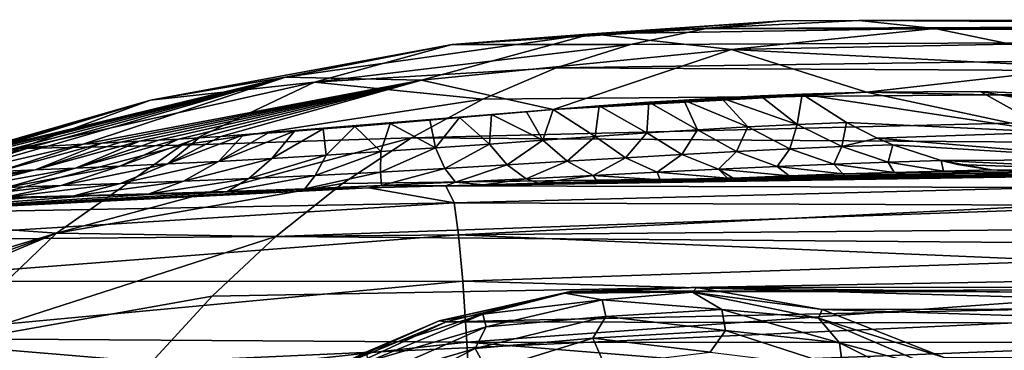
# Model space of a CAD drawing. Header units: metres. Extents: x -35 to 77, y -25 to 25.
# Tile 82 of 256: x 2.42 to 10.74, y 9.7 to 12.5. Entities that reach past the tile are written whole.
import ezdxf

# ---------------------------------------------------------------- set-up
doc = ezdxf.new("R2010")
doc.units = ezdxf.units.M
doc.layers.add('solid_500435', color=7, linetype='CONTINUOUS')

msp = doc.modelspace()

# ---------------------------------------------------------------- linework, layer by layer
at = {"layer": 'solid_500435'}
for points in [[(8.863319, 12.491334, 9.521457), (7.255095, 12.381484, 7.036023), (6.073833, 12.289343, 8.217285)], [(8.219748, 12.424088, 10.165029), (8.863319, 12.491334, 9.521457), (6.073833, 12.289343, 8.217285)], [(9.508646, 12.491996, 8.87613), (10.152286, 12.426069, 8.23249), (7.255095, 12.381484, 7.036023)], [(8.863319, 12.491334, 9.521457), (9.508646, 12.491996, 8.87613), (7.255095, 12.381484, 7.036023)], [(28.284271, 12.5, 28.284271), (8.863319, 12.491334, 9.521457), (8.219748, 12.424088, 10.165029)], [(27.025404, 12.372294, 29.543139), (28.284271, 12.5, 28.284271), (8.219748, 12.424088, 10.165029)], [(28.284271, 12.5, 28.284271), (9.508646, 12.491996, 8.87613), (8.863319, 12.491334, 9.521457)], [(28.284271, 12.5, 28.284271), (29.543139, 12.372294, 27.025404), (9.508646, 12.491996, 8.87613)], [(29.543139, 12.372294, 27.025404), (10.152286, 12.426069, 8.23249), (9.508646, 12.491996, 8.87613)], [(7.58136, 12.290613, 10.803416), (8.219748, 12.424088, 10.165029), (6.073833, 12.289343, 8.217285)], [(10.152286, 12.426069, 8.23249), (8.434358, 12.247578, 5.856761), (7.255095, 12.381484, 7.036023)], [(27.025404, 12.372294, 29.543139), (8.219748, 12.424088, 10.165029), (7.58136, 12.290613, 10.803416)], [(10.152286, 12.426069, 8.23249), (10.79081, 12.293905, 7.593967), (8.434358, 12.247578, 5.856761)], [(29.543139, 12.372294, 27.025404), (10.79081, 12.293905, 7.593967), (10.152286, 12.426069, 8.23249)], [(4.666872, 12.013771, 5.553495), (6.073833, 12.289343, 8.217285), (7.255095, 12.381484, 7.036023)], [(5.814707, 11.988788, 4.405661), (4.666872, 12.013771, 5.553495), (7.255095, 12.381484, 7.036023)], [(5.814707, 11.988788, 4.405661), (7.255095, 12.381484, 7.036023), (8.434358, 12.247578, 5.856761)], [(27.025404, 12.372294, 29.543139), (7.58136, 12.290613, 10.803416), (6.95156, 12.091624, 11.433216)], [(25.794411, 11.993353, 30.774132), (27.025404, 12.372294, 29.543139), (6.95156, 12.091624, 11.433216)], [(3.527111, 11.819962, 6.693257), (4.912138, 11.972836, 9.378981), (6.073833, 12.289343, 8.217285)], [(4.666872, 12.013771, 5.553495), (3.527111, 11.819962, 6.693257), (6.073833, 12.289343, 8.217285)], [(7.58136, 12.290613, 10.803416), (6.073833, 12.289343, 8.217285), (4.912138, 11.972836, 9.378981)], [(6.95156, 12.091624, 11.433216), (7.58136, 12.290613, 10.803416), (4.912138, 11.972836, 9.378981)], [(6.928528, 11.740882, 3.251125), (5.814707, 11.988788, 4.405661), (8.434358, 12.247578, 5.856761)], [(6.928528, 11.740882, 3.251125), (8.434358, 12.247578, 5.856761), (9.573668, 11.887383, 4.681944)], [(10.79081, 12.293905, 7.593967), (11.420814, 12.096209, 6.963966), (8.434358, 12.247578, 5.856761)], [(11.420814, 12.096209, 6.963966), (9.573668, 11.887383, 4.681944), (8.434358, 12.247578, 5.856761)], [(6.333705, 11.828181, 12.051071), (6.95156, 12.091624, 11.433216), (4.912138, 11.972836, 9.378981)], [(25.794411, 11.993353, 30.774132), (6.95156, 12.091624, 11.433216), (6.333705, 11.828181, 12.051071)], [(11.420814, 12.096209, 6.963966), (12.038939, 11.834033, 6.345845), (9.573668, 11.887383, 4.681944)], [(1.845654, 11.331412, 4.820166), (3.527111, 11.819962, 6.693257), (4.666872, 12.013771, 5.553495)], [(2.018456, 11.364085, 4.481571), (1.845654, 11.331412, 4.820166), (4.666872, 12.013771, 5.553495)], [(2.18652, 11.387934, 4.192386), (2.018456, 11.364085, 4.481571), (4.666872, 12.013771, 5.553495)], [(2.3492, 11.405666, 3.946392), (2.18652, 11.387934, 4.192386), (4.666872, 12.013771, 5.553495)], [(2.50688, 11.419229, 3.736187), (2.3492, 11.405666, 3.946392), (4.666872, 12.013771, 5.553495)], [(2.659645, 11.430168, 3.558005), (2.50688, 11.419229, 3.736187), (4.666872, 12.013771, 5.553495)], [(2.95785, 11.447548, 3.270488), (2.659645, 11.430168, 3.558005), (4.666872, 12.013771, 5.553495)], [(2.95785, 11.447548, 3.270488), (4.666872, 12.013771, 5.553495), (5.814707, 11.988788, 4.405661)], [(3.114899, 11.4558, 3.148504), (2.95785, 11.447548, 3.270488), (5.814707, 11.988788, 4.405661)], [(3.272875, 11.463839, 3.04306), (3.114899, 11.4558, 3.148504), (5.814707, 11.988788, 4.405661)], [(3.432202, 11.472132, 2.953639), (3.272875, 11.463839, 3.04306), (5.814707, 11.988788, 4.405661)], [(3.594823, 11.480808, 2.877406), (3.432202, 11.472132, 2.953639), (5.814707, 11.988788, 4.405661)], [(3.762494, 11.49025, 2.813895), (3.594823, 11.480808, 2.877406), (5.814707, 11.988788, 4.405661)], [(3.936469, 11.500656, 2.762632), (3.762494, 11.49025, 2.813895), (5.814707, 11.988788, 4.405661)], [(4.118953, 11.512242, 2.723155), (3.936469, 11.500656, 2.762632), (5.814707, 11.988788, 4.405661)], [(4.118953, 11.512242, 2.723155), (5.814707, 11.988788, 4.405661), (6.928528, 11.740882, 3.251125)], [(25.794411, 11.993353, 30.774132), (6.333705, 11.828181, 12.051071), (5.731089, 11.501687, 12.653687)], [(24.613493, 11.370881, 31.95505), (25.794411, 11.993353, 30.774132), (5.731089, 11.501687, 12.653687)], [(2.41618, 11.410891, 7.804188), (3.791218, 11.437742, 10.499901), (4.912138, 11.972836, 9.378981)], [(3.527111, 11.819962, 6.693257), (2.41618, 11.410891, 7.804188), (4.912138, 11.972836, 9.378981)], [(6.333705, 11.828181, 12.051071), (4.912138, 11.972836, 9.378981), (3.791218, 11.437742, 10.499901)], [(1.306388, 11.137444, 6.178167), (2.41618, 11.410891, 7.804188), (3.527111, 11.819962, 6.693257)], [(1.427072, 11.197276, 5.83118), (1.306388, 11.137444, 6.178167), (3.527111, 11.819962, 6.693257)], [(1.548532, 11.246483, 5.507046), (1.427072, 11.197276, 5.83118), (3.527111, 11.819962, 6.693257)], [(1.668425, 11.286012, 5.211482), (1.548532, 11.246483, 5.507046), (3.527111, 11.819962, 6.693257)], [(1.845654, 11.331412, 4.820166), (1.668425, 11.286012, 5.211482), (3.527111, 11.819962, 6.693257)], [(5.731089, 11.501687, 12.653687), (6.333705, 11.828181, 12.051071), (3.791218, 11.437742, 10.499901)], [(7.314631, 11.771239, 3.42486), (6.928528, 11.740882, 3.251125), (9.573668, 11.887383, 4.681944)], [(7.73414, 11.801429, 3.62948), (7.314631, 11.771239, 3.42486), (9.573668, 11.887383, 4.681944)], [(8.03192, 11.820941, 3.784225), (7.73414, 11.801429, 3.62948), (9.573668, 11.887383, 4.681944)], [(8.147121, 11.56916, 2.792756), (7.73414, 11.801429, 3.62948), (8.03192, 11.820941, 3.784225)], [(8.347497, 11.839581, 3.955818), (8.03192, 11.820941, 3.784225), (9.573668, 11.887383, 4.681944)], [(8.570889, 11.593122, 3.025404), (8.03192, 11.820941, 3.784225), (8.347497, 11.839581, 3.955818)], [(8.147121, 11.56916, 2.792756), (8.03192, 11.820941, 3.784225), (8.570889, 11.593122, 3.025404)], [(8.680036, 11.856545, 4.143737), (8.347497, 11.839581, 3.955818), (9.573668, 11.887383, 4.681944)], [(8.989584, 11.613572, 3.269018), (8.347497, 11.839581, 3.955818), (8.680036, 11.856545, 4.143737)], [(8.570889, 11.593122, 3.025404), (8.347497, 11.839581, 3.955818), (8.989584, 11.613572, 3.269018)], [(9.029412, 11.871131, 4.348168), (8.680036, 11.856545, 4.143737), (9.573668, 11.887383, 4.681944)], [(8.989584, 11.613572, 3.269018), (8.680036, 11.856545, 4.143737), (9.029412, 11.871131, 4.348168)], [(8.989584, 11.613572, 3.269018), (9.029412, 11.871131, 4.348168), (9.403817, 11.630186, 3.5217)], [(11.14991, 11.549008, 4.165279), (9.029412, 11.871131, 4.348168), (9.573668, 11.887383, 4.681944)], [(11.14991, 11.549008, 4.165279), (9.403817, 11.630186, 3.5217), (9.029412, 11.871131, 4.348168)], [(12.038939, 11.834033, 6.345845), (10.535171, 11.892798, 5.304711), (9.573668, 11.887383, 4.681944)], [(11.14991, 11.549008, 4.165279), (9.573668, 11.887383, 4.681944), (10.535171, 11.892798, 5.304711)], [(12.509828, 11.557896, 5.522444), (10.535171, 11.892798, 5.304711), (12.038939, 11.834033, 6.345845)], [(11.14991, 11.549008, 4.165279), (10.535171, 11.892798, 5.304711), (12.509828, 11.557896, 5.522444)], [(4.312266, 11.525305, 2.695892), (4.118953, 11.512242, 2.723155), (6.928528, 11.740882, 3.251125)], [(4.518306, 11.539951, 2.681119), (4.312266, 11.525305, 2.695892), (6.928528, 11.740882, 3.251125)], [(4.741236, 11.556781, 2.680907), (4.518306, 11.539951, 2.681119), (6.928528, 11.740882, 3.251125)], [(4.984488, 11.576104, 2.697114), (4.741236, 11.556781, 2.680907), (6.928528, 11.740882, 3.251125)], [(5.251255, 11.597971, 2.731368), (4.984488, 11.576104, 2.697114), (6.928528, 11.740882, 3.251125)], [(5.549921, 11.62338, 2.789175), (5.251255, 11.597971, 2.731368), (6.928528, 11.740882, 3.251125)], [(5.886333, 11.652553, 2.875157), (5.549921, 11.62338, 2.789175), (6.928528, 11.740882, 3.251125)], [(6.135449, 11.674088, 2.950794), (5.886333, 11.652553, 2.875157), (6.928528, 11.740882, 3.251125)], [(6.406393, 11.697395, 3.044039), (6.135449, 11.674088, 2.950794), (6.928528, 11.740882, 3.251125)], [(6.700815, 11.722301, 3.156983), (6.406393, 11.697395, 3.044039), (6.928528, 11.740882, 3.251125)], [(6.839549, 11.481293, 2.180808), (6.700815, 11.722301, 3.156983), (6.928528, 11.740882, 3.251125)], [(6.839549, 11.481293, 2.180808), (6.928528, 11.740882, 3.251125), (7.281981, 11.512654, 2.367893)], [(7.281981, 11.512654, 2.367893), (6.928528, 11.740882, 3.251125), (7.314631, 11.771239, 3.42486)], [(7.281981, 11.512654, 2.367893), (7.314631, 11.771239, 3.42486), (7.717682, 11.542169, 2.572924)], [(7.717682, 11.542169, 2.572924), (7.314631, 11.771239, 3.42486), (7.73414, 11.801429, 3.62948)], [(7.717682, 11.542169, 2.572924), (7.73414, 11.801429, 3.62948), (8.147121, 11.56916, 2.792756)], [(5.934068, 11.416226, 1.876674), (5.549921, 11.62338, 2.789175), (5.886333, 11.652553, 2.875157)], [(5.934068, 11.416226, 1.876674), (5.886333, 11.652553, 2.875157), (6.135449, 11.674088, 2.950794)], [(5.934068, 11.416226, 1.876674), (6.135449, 11.674088, 2.950794), (6.390042, 11.448859, 2.015486)], [(6.390042, 11.448859, 2.015486), (6.135449, 11.674088, 2.950794), (6.406393, 11.697395, 3.044039)], [(6.390042, 11.448859, 2.015486), (6.406393, 11.697395, 3.044039), (6.839549, 11.481293, 2.180808)], [(6.839549, 11.481293, 2.180808), (6.406393, 11.697395, 3.044039), (6.700815, 11.722301, 3.156983)], [(4.5509, 11.326417, 1.674501), (4.741236, 11.556781, 2.680907), (4.984488, 11.576104, 2.697114)], [(4.5509, 11.326417, 1.674501), (4.984488, 11.576104, 2.697114), (5.010177, 11.354105, 1.700488)], [(5.010177, 11.354105, 1.700488), (4.984488, 11.576104, 2.697114), (5.251255, 11.597971, 2.731368)], [(5.010177, 11.354105, 1.700488), (5.251255, 11.597971, 2.731368), (5.473002, 11.384336, 1.7698)], [(5.473002, 11.384336, 1.7698), (5.251255, 11.597971, 2.731368), (5.549921, 11.62338, 2.789175)], [(5.473002, 11.384336, 1.7698), (5.549921, 11.62338, 2.789175), (5.934068, 11.416226, 1.876674)], [(7.717682, 11.542169, 2.572924), (8.147121, 11.56916, 2.792756), (8.013848, 11.360322, 1.653614)], [(8.147121, 11.56916, 2.792756), (8.476178, 11.385752, 1.896266), (8.013848, 11.360322, 1.653614)], [(8.147121, 11.56916, 2.792756), (8.570889, 11.593122, 3.025404), (8.476178, 11.385752, 1.896266)], [(8.570889, 11.593122, 3.025404), (8.92636, 11.408168, 2.150998), (8.476178, 11.385752, 1.896266)], [(8.570889, 11.593122, 3.025404), (8.989584, 11.613572, 3.269018), (8.92636, 11.408168, 2.150998)], [(8.989584, 11.613572, 3.269018), (9.365933, 11.427104, 2.41575), (8.92636, 11.408168, 2.150998)], [(8.989584, 11.613572, 3.269018), (9.403817, 11.630186, 3.5217), (9.365933, 11.427104, 2.41575)], [(9.403817, 11.630186, 3.5217), (9.663564, 11.499221, 2.966917), (9.365933, 11.427104, 2.41575)], [(11.14991, 11.549008, 4.165279), (9.663564, 11.499221, 2.966917), (9.403817, 11.630186, 3.5217)], [(5.731089, 11.501687, 12.653687), (3.791218, 11.437742, 10.499901), (2.731538, 10.69383, 11.559581)], [(5.146922, 11.113884, 13.237854), (5.731089, 11.501687, 12.653687), (2.731538, 10.69383, 11.559581)], [(2.891896, 11.245771, 2.039978), (3.594823, 11.480808, 2.877406), (3.762494, 11.49025, 2.813895)], [(2.891896, 11.245771, 2.039978), (3.762494, 11.49025, 2.813895), (3.2663, 11.262053, 1.88145)], [(2.891896, 11.245771, 2.039978), (3.432202, 11.472132, 2.953639), (3.594823, 11.480808, 2.877406)], [(3.2663, 11.262053, 1.88145), (3.762494, 11.49025, 2.813895), (3.936469, 11.500656, 2.762632)], [(3.2663, 11.262053, 1.88145), (3.936469, 11.500656, 2.762632), (3.671194, 11.280454, 1.765005)], [(3.671194, 11.280454, 1.765005), (4.118953, 11.512242, 2.723155), (4.312266, 11.525305, 2.695892)], [(3.671194, 11.280454, 1.765005), (4.312266, 11.525305, 2.695892), (4.101797, 11.301829, 1.695648)], [(3.671194, 11.280454, 1.765005), (3.936469, 11.500656, 2.762632), (4.118953, 11.512242, 2.723155)], [(4.101797, 11.301829, 1.695648), (4.518306, 11.539951, 2.681119), (4.741236, 11.556781, 2.680907)], [(4.101797, 11.301829, 1.695648), (4.741236, 11.556781, 2.680907), (4.5509, 11.326417, 1.674501)], [(4.101797, 11.301829, 1.695648), (4.312266, 11.525305, 2.695892), (4.518306, 11.539951, 2.681119)], [(24.613493, 11.370881, 31.95505), (5.731089, 11.501687, 12.653687), (5.146922, 11.113884, 13.237854)], [(6.390042, 11.448859, 2.015486), (6.839549, 11.481293, 2.180808), (6.537865, 11.271686, 1.02825)], [(6.839549, 11.481293, 2.180808), (7.046381, 11.302559, 1.215215), (6.537865, 11.271686, 1.02825)], [(6.839549, 11.481293, 2.180808), (7.281981, 11.512654, 2.367893), (7.046381, 11.302559, 1.215215)], [(7.281981, 11.512654, 2.367893), (7.537817, 11.332365, 1.425294), (7.046381, 11.302559, 1.215215)], [(7.281981, 11.512654, 2.367893), (7.717682, 11.542169, 2.572924), (7.537817, 11.332365, 1.425294)], [(7.717682, 11.542169, 2.572924), (8.013848, 11.360322, 1.653614), (7.537817, 11.332365, 1.425294)], [(9.663564, 11.499221, 2.966917), (9.796472, 11.442623, 2.688385), (9.365933, 11.427104, 2.41575)], [(11.14991, 11.549008, 4.165279), (11.805462, 11.318031, 3.020159), (9.663564, 11.499221, 2.966917)], [(11.805462, 11.318031, 3.020159), (9.796472, 11.442623, 2.688385), (9.663564, 11.499221, 2.966917)], [(1.254534, 11.101568, 3.063899), (2.3492, 11.405666, 3.946392), (2.50688, 11.419229, 3.736187)], [(1.254534, 11.101568, 3.063899), (2.50688, 11.419229, 3.736187), (1.615826, 11.135151, 2.628134)], [(1.354311, 10.794007, 8.866056), (2.731538, 10.69383, 11.559581), (3.791218, 11.437742, 10.499901)], [(2.41618, 11.410891, 7.804188), (1.354311, 10.794007, 8.866056), (3.791218, 11.437742, 10.499901)], [(1.615826, 11.135151, 2.628134), (2.659645, 11.430168, 3.558005), (2.95785, 11.447548, 3.270488)], [(2.2433, 11.215434, 2.459932), (1.615826, 11.135151, 2.628134), (2.95785, 11.447548, 3.270488)], [(1.615826, 11.135151, 2.628134), (2.50688, 11.419229, 3.736187), (2.659645, 11.430168, 3.558005)], [(2.2433, 11.215434, 2.459932), (2.95785, 11.447548, 3.270488), (3.114899, 11.4558, 3.148504)], [(2.551116, 11.230621, 2.234908), (2.2433, 11.215434, 2.459932), (3.114899, 11.4558, 3.148504)], [(2.551116, 11.230621, 2.234908), (3.272875, 11.463839, 3.04306), (3.432202, 11.472132, 2.953639)], [(2.551116, 11.230621, 2.234908), (3.432202, 11.472132, 2.953639), (2.891896, 11.245771, 2.039978)], [(2.551116, 11.230621, 2.234908), (3.114899, 11.4558, 3.148504), (3.272875, 11.463839, 3.04306)], [(5.934068, 11.416226, 1.876674), (6.012033, 11.24065, 0.870794), (5.469836, 11.210447, 0.750351)], [(5.473002, 11.384336, 1.7698), (5.934068, 11.416226, 1.876674), (5.469836, 11.210447, 0.750351)], [(5.934068, 11.416226, 1.876674), (6.390042, 11.448859, 2.015486), (6.012033, 11.24065, 0.870794)], [(6.390042, 11.448859, 2.015486), (6.537865, 11.271686, 1.02825), (6.012033, 11.24065, 0.870794)], [(8.476178, 11.385752, 1.896266), (8.92636, 11.408168, 2.150998), (8.81991, 11.258729, 0.995521)], [(8.92636, 11.408168, 2.150998), (9.297029, 11.27884, 1.272903), (8.81991, 11.258729, 0.995521)], [(8.92636, 11.408168, 2.150998), (9.365933, 11.427104, 2.41575), (9.297029, 11.27884, 1.272903)], [(9.365933, 11.427104, 2.41575), (9.757991, 11.295481, 1.559329), (9.297029, 11.27884, 1.272903)], [(9.365933, 11.427104, 2.41575), (9.796472, 11.442623, 2.688385), (9.757991, 11.295481, 1.559329)], [(9.796472, 11.442623, 2.688385), (10.205306, 11.30911, 1.852446), (9.757991, 11.295481, 1.559329)], [(11.805462, 11.318031, 3.020159), (10.205306, 11.30911, 1.852446), (9.796472, 11.442623, 2.688385)], [(4.5509, 11.326417, 1.674501), (4.357174, 11.156275, 0.65229), (3.804835, 11.133663, 0.687877)], [(4.101797, 11.301829, 1.695648), (4.5509, 11.326417, 1.674501), (3.804835, 11.133663, 0.687877)], [(5.010177, 11.354105, 1.700488), (4.915623, 11.182024, 0.674797), (4.357174, 11.156275, 0.65229)], [(4.5509, 11.326417, 1.674501), (5.010177, 11.354105, 1.700488), (4.357174, 11.156275, 0.65229)], [(24.613493, 11.370881, 31.95505), (5.146922, 11.113884, 13.237854), (4.584321, 10.666838, 13.800456)], [(23.50502, 10.515053, 33.063522), (24.613493, 11.370881, 31.95505), (4.584321, 10.666838, 13.800456)], [(5.473002, 11.384336, 1.7698), (5.469836, 11.210447, 0.750351), (4.915623, 11.182024, 0.674797)], [(5.010177, 11.354105, 1.700488), (5.473002, 11.384336, 1.7698), (4.915623, 11.182024, 0.674797)], [(7.046381, 11.302559, 1.215215), (7.537817, 11.332365, 1.425294), (7.266237, 11.182373, 0.243449)], [(7.537817, 11.332365, 1.425294), (7.807251, 11.209922, 0.477204), (7.266237, 11.182373, 0.243449)], [(7.537817, 11.332365, 1.425294), (8.013848, 11.360322, 1.653614), (7.807251, 11.209922, 0.477204)], [(8.013848, 11.360322, 1.653614), (8.324159, 11.235599, 0.72945), (7.807251, 11.209922, 0.477204)], [(8.013848, 11.360322, 1.653614), (8.476178, 11.385752, 1.896266), (8.324159, 11.235599, 0.72945)], [(8.476178, 11.385752, 1.896266), (8.81991, 11.258729, 0.995521), (8.324159, 11.235599, 0.72945)], [(11.805462, 11.318031, 3.020159), (12.497752, 11.200843, 1.879331), (10.205306, 11.30911, 1.852446)], [(2.551116, 11.230621, 2.234908), (1.524402, 11.048298, 1.635121), (1.697171, 11.082444, 1.834188)], [(2.551116, 11.230621, 2.234908), (1.895217, 11.065309, 1.368273), (1.524402, 11.048298, 1.635121)], [(2.551116, 11.230621, 2.234908), (1.697171, 11.082444, 1.834188), (2.041956, 11.161962, 2.22986)], [(2.891896, 11.245771, 2.039978), (2.310661, 11.081102, 1.131133), (1.895217, 11.065309, 1.368273)], [(2.551116, 11.230621, 2.234908), (2.891896, 11.245771, 2.039978), (1.895217, 11.065309, 1.368273)], [(2.551116, 11.230621, 2.234908), (2.041956, 11.161962, 2.22986), (2.2433, 11.215434, 2.459932)], [(3.2663, 11.262053, 1.88145), (2.771508, 11.096931, 0.932777), (2.310661, 11.081102, 1.131133)], [(2.891896, 11.245771, 2.039978), (3.2663, 11.262053, 1.88145), (2.310661, 11.081102, 1.131133)], [(3.671194, 11.280454, 1.765005), (3.272289, 11.114056, 0.782239), (2.771508, 11.096931, 0.932777)], [(3.2663, 11.262053, 1.88145), (3.671194, 11.280454, 1.765005), (2.771508, 11.096931, 0.932777)], [(4.101797, 11.301829, 1.695648), (3.804835, 11.133663, 0.687877), (3.272289, 11.114056, 0.782239)], [(3.671194, 11.280454, 1.765005), (4.101797, 11.301829, 1.695648), (3.272289, 11.114056, 0.782239)], [(5.469836, 11.210447, 0.750351), (6.012033, 11.24065, 0.870794), (5.477576, 11.097139, -0.27758)], [(6.012033, 11.24065, 0.870794), (6.101707, 11.124987, -0.142762), (5.477576, 11.097139, -0.27758)], [(6.012033, 11.24065, 0.870794), (6.537865, 11.271686, 1.02825), (6.101707, 11.124987, -0.142762)], [(6.537865, 11.271686, 1.02825), (6.698091, 11.153748, 0.034111), (6.101707, 11.124987, -0.142762)], [(6.537865, 11.271686, 1.02825), (7.046381, 11.302559, 1.215215), (6.698091, 11.153748, 0.034111)], [(7.046381, 11.302559, 1.215215), (7.266237, 11.182373, 0.243449), (6.698091, 11.153748, 0.034111)], [(7.807251, 11.209922, 0.477204), (8.324159, 11.235599, 0.72945), (8.399961, 11.159226, -0.304063)], [(8.324159, 11.235599, 0.72945), (8.81991, 11.258729, 0.995521), (8.921734, 11.179088, -0.049337)], [(8.324159, 11.235599, 0.72945), (8.448204, 11.160377, -0.297594), (8.399961, 11.159226, -0.304063)], [(8.324159, 11.235599, 0.72945), (8.921734, 11.179088, -0.049337), (8.448204, 11.160377, -0.297594)], [(8.81991, 11.258729, 0.995521), (9.297029, 11.27884, 1.272903), (9.373374, 11.195477, 0.20796)], [(8.81991, 11.258729, 0.995521), (9.373374, 11.195477, 0.20796), (8.921734, 11.179088, -0.049337)], [(9.297029, 11.27884, 1.272903), (9.757991, 11.295481, 1.559329), (9.806916, 11.209425, 0.47253)], [(9.297029, 11.27884, 1.272903), (9.806916, 11.209425, 0.47253), (9.373374, 11.195477, 0.20796)], [(9.757991, 11.295481, 1.559329), (10.205306, 11.30911, 1.852446), (10.224627, 11.220642, 0.742738)], [(9.757991, 11.295481, 1.559329), (10.224627, 11.220642, 0.742738), (9.806916, 11.209425, 0.47253)], [(10.205306, 11.30911, 1.852446), (10.628889, 11.229923, 1.016903), (10.224627, 11.220642, 0.742738)], [(10.205306, 11.30911, 1.852446), (10.344018, 11.276856, 1.575558), (10.628889, 11.229923, 1.016903)], [(12.497752, 11.200843, 1.879331), (10.344018, 11.276856, 1.575558), (10.205306, 11.30911, 1.852446)], [(10.628889, 11.229923, 1.016903), (11.065523, 11.204502, 0.188022), (10.224627, 11.220642, 0.742738)], [(12.497752, 11.200843, 1.879331), (10.628889, 11.229923, 1.016903), (10.344018, 11.276856, 1.575558)], [(12.497752, 11.200843, 1.879331), (11.065523, 11.204502, 0.188022), (10.628889, 11.229923, 1.016903)], [(4.357174, 11.156275, 0.65229), (4.172282, 11.048052, -0.379947), (3.515389, 11.02809, -0.330535)], [(3.804835, 11.133663, 0.687877), (4.357174, 11.156275, 0.65229), (3.515389, 11.02809, -0.330535)], [(4.915623, 11.182024, 0.674797), (4.831028, 11.071191, -0.360179), (4.172282, 11.048052, -0.379947)], [(4.357174, 11.156275, 0.65229), (4.915623, 11.182024, 0.674797), (4.172282, 11.048052, -0.379947)], [(5.469836, 11.210447, 0.750351), (5.477576, 11.097139, -0.27758), (4.831028, 11.071191, -0.360179)], [(4.915623, 11.182024, 0.674797), (5.469836, 11.210447, 0.750351), (4.831028, 11.071191, -0.360179)], [(6.021226, 11.095566, -0.496243), (11.108593, 11.173555, -0.681037), (11.151282, 11.08196, -1.540786)], [(6.021226, 11.095566, -0.496243), (6.341744, 11.104551, -0.486789), (11.108593, 11.173555, -0.681037)], [(6.101707, 11.124987, -0.142762), (6.698091, 11.153748, 0.034111), (6.341744, 11.104551, -0.486789)], [(6.341744, 11.104551, -0.486789), (6.803266, 11.117439, -0.463015), (11.108593, 11.173555, -0.681037)], [(6.698091, 11.153748, 0.034111), (6.803266, 11.117439, -0.463015), (6.341744, 11.104551, -0.486789)], [(6.698091, 11.153748, 0.034111), (7.266237, 11.182373, 0.243449), (6.803266, 11.117439, -0.463015)], [(7.266237, 11.182373, 0.243449), (7.299961, 11.131028, -0.425909), (6.803266, 11.117439, -0.463015)], [(6.803266, 11.117439, -0.463015), (7.299961, 11.131028, -0.425909), (11.108593, 11.173555, -0.681037)], [(7.266237, 11.182373, 0.243449), (7.807251, 11.209922, 0.477204), (7.831543, 11.145035, -0.374112)], [(7.266237, 11.182373, 0.243449), (7.831543, 11.145035, -0.374112), (7.299961, 11.131028, -0.425909)], [(7.299961, 11.131028, -0.425909), (7.831543, 11.145035, -0.374112), (11.108593, 11.173555, -0.681037)], [(7.807251, 11.209922, 0.477204), (8.399961, 11.159226, -0.304063), (7.831543, 11.145035, -0.374112)], [(7.831543, 11.145035, -0.374112), (8.399961, 11.159226, -0.304063), (11.108593, 11.173555, -0.681037)], [(8.399961, 11.159226, -0.304063), (8.448204, 11.160377, -0.297594), (11.108593, 11.173555, -0.681037)], [(8.921734, 11.179088, -0.049337), (8.880749, 11.170276, -0.235554), (8.448204, 11.160377, -0.297594)], [(8.448204, 11.160377, -0.297594), (8.880749, 11.170276, -0.235554), (11.108593, 11.173555, -0.681037)], [(8.880749, 11.170276, -0.235554), (9.387178, 11.180831, -0.152656), (11.108593, 11.173555, -0.681037)], [(8.921734, 11.179088, -0.049337), (9.387178, 11.180831, -0.152656), (8.880749, 11.170276, -0.235554)], [(9.373374, 11.195477, 0.20796), (9.387178, 11.180831, -0.152656), (8.921734, 11.179088, -0.049337)], [(9.806916, 11.209425, 0.47253), (9.920461, 11.190466, -0.053774), (9.373374, 11.195477, 0.20796)], [(9.373374, 11.195477, 0.20796), (9.920461, 11.190466, -0.053774), (9.387178, 11.180831, -0.152656)], [(9.387178, 11.180831, -0.152656), (9.920461, 11.190466, -0.053774), (11.108593, 11.173555, -0.681037)], [(10.224627, 11.220642, 0.742738), (10.479834, 11.198563, 0.059932), (9.806916, 11.209425, 0.47253)], [(9.806916, 11.209425, 0.47253), (10.479834, 11.198563, 0.059932), (9.920461, 11.190466, -0.053774)], [(9.920461, 11.190466, -0.053774), (10.479834, 11.198563, 0.059932), (11.108593, 11.173555, -0.681037)], [(10.224627, 11.220642, 0.742738), (11.065523, 11.204502, 0.188022), (10.479834, 11.198563, 0.059932)], [(10.479834, 11.198563, 0.059932), (11.065523, 11.204502, 0.188022), (11.108593, 11.173555, -0.681037)], [(1.007256, 10.85803, -1.065469), (5.370884, 11.077179, -0.499941), (6.09121, 10.952591, -1.721255)], [(1.007256, 10.85803, -1.065469), (4.787203, 11.060761, -0.482395), (5.370884, 11.077179, -0.499941)], [(2.771508, 11.096931, 0.932777), (2.281124, 10.995735, -0.027098), (1.732137, 10.980999, 0.211209)], [(2.310661, 11.081102, 1.131133), (2.771508, 11.096931, 0.932777), (1.732137, 10.980999, 0.211209)], [(3.272289, 11.114056, 0.782239), (2.879411, 11.010921, -0.211578), (2.281124, 10.995735, -0.027098)], [(2.771508, 11.096931, 0.932777), (3.272289, 11.114056, 0.782239), (2.281124, 10.995735, -0.027098)], [(4.584321, 10.666838, 13.800456), (5.146922, 11.113884, 13.237854), (2.731538, 10.69383, 11.559581)], [(3.804835, 11.133663, 0.687877), (3.515389, 11.02809, -0.330535), (2.879411, 11.010921, -0.211578)], [(3.272289, 11.114056, 0.782239), (3.804835, 11.133663, 0.687877), (2.879411, 11.010921, -0.211578)], [(4.172282, 11.048052, -0.379947), (4.831028, 11.071191, -0.360179), (4.787203, 11.060761, -0.482395)], [(4.831028, 11.071191, -0.360179), (5.370884, 11.077179, -0.499941), (4.787203, 11.060761, -0.482395)], [(4.831028, 11.071191, -0.360179), (5.477576, 11.097139, -0.27758), (5.370884, 11.077179, -0.499941)], [(5.477576, 11.097139, -0.27758), (6.021226, 11.095566, -0.496243), (5.370884, 11.077179, -0.499941)], [(5.370884, 11.077179, -0.499941), (6.021226, 11.095566, -0.496243), (6.09121, 10.952591, -1.721255)], [(5.477576, 11.097139, -0.27758), (6.101707, 11.124987, -0.142762), (6.021226, 11.095566, -0.496243)], [(6.101707, 11.124987, -0.142762), (6.341744, 11.104551, -0.486789), (6.021226, 11.095566, -0.496243)], [(6.09121, 10.952591, -1.721255), (6.021226, 11.095566, -0.496243), (11.151282, 11.08196, -1.540786)], [(6.09121, 10.952591, -1.721255), (11.151282, 11.08196, -1.540786), (11.193328, 10.931709, -2.386124)], [(1.007256, 10.85803, -1.065469), (4.140933, 11.042699, -0.438853), (4.787203, 11.060761, -0.482395)], [(1.007256, 10.85803, -1.065469), (3.550125, 11.026176, -0.375818), (4.140933, 11.042699, -0.438853)], [(1.007256, 10.85803, -1.065469), (2.998927, 11.010509, -0.296326), (3.550125, 11.026176, -0.375818)], [(1.007256, 10.85803, -1.065469), (2.474842, 10.995083, -0.20114), (2.998927, 11.010509, -0.296326)], [(1.007256, 10.85803, -1.065469), (1.966117, 10.979215, -0.089679), (2.474842, 10.995083, -0.20114)], [(2.281124, 10.995735, -0.027098), (2.474842, 10.995083, -0.20114), (1.966117, 10.979215, -0.089679)], [(2.281124, 10.995735, -0.027098), (2.879411, 11.010921, -0.211578), (2.474842, 10.995083, -0.20114)], [(2.879411, 11.010921, -0.211578), (2.998927, 11.010509, -0.296326), (2.474842, 10.995083, -0.20114)], [(2.879411, 11.010921, -0.211578), (3.515389, 11.02809, -0.330535), (2.998927, 11.010509, -0.296326)], [(3.515389, 11.02809, -0.330535), (3.550125, 11.026176, -0.375818), (2.998927, 11.010509, -0.296326)], [(3.515389, 11.02809, -0.330535), (4.172282, 11.048052, -0.379947), (3.550125, 11.026176, -0.375818)], [(4.172282, 11.048052, -0.379947), (4.140933, 11.042699, -0.438853), (3.550125, 11.026176, -0.375818)], [(4.172282, 11.048052, -0.379947), (4.787203, 11.060761, -0.482395), (4.140933, 11.042699, -0.438853)], [(1.012176, 10.637272, -2.299082), (1.007256, 10.85803, -1.065469), (6.09121, 10.952591, -1.721255)], [(1.012176, 10.637272, -2.299082), (6.09121, 10.952591, -1.721255), (6.128134, 10.682059, -2.933454)], [(6.128134, 10.682059, -2.933454), (6.09121, 10.952591, -1.721255), (11.193328, 10.931709, -2.386124)], [(6.128134, 10.682059, -2.933454), (11.193328, 10.931709, -2.386124), (11.234485, 10.724845, -3.212268)], [(1.354311, 10.794007, 8.866056), (0.360864, 9.97989, 9.861508), (2.731538, 10.69383, 11.559581)], [(0.224752, 9.647956, 10.528053), (1.752445, 9.75468, 12.538674), (2.731538, 10.69383, 11.559581)], [(0.291104, 9.817778, 10.197887), (0.224752, 9.647956, 10.528053), (2.731538, 10.69383, 11.559581)], [(0.360864, 9.97989, 9.861508), (0.291104, 9.817778, 10.197887), (2.731538, 10.69383, 11.559581)], [(1.017219, 10.285687, -3.499858), (1.012176, 10.637272, -2.299082), (6.128134, 10.682059, -2.933454)], [(1.017219, 10.285687, -3.499858), (6.128134, 10.682059, -2.933454), (6.164084, 10.288333, -4.107833)], [(4.584321, 10.666838, 13.800456), (2.731538, 10.69383, 11.559581), (1.752445, 9.75468, 12.538674)], [(4.046282, 10.162931, 14.338494), (4.584321, 10.666838, 13.800456), (1.752445, 9.75468, 12.538674)], [(23.50502, 10.515053, 33.063522), (4.584321, 10.666838, 13.800456), (4.046282, 10.162931, 14.338494)], [(6.128134, 10.682059, -2.933454), (11.234485, 10.724845, -3.212268), (11.274719, 10.461968, -4.01867)], [(6.164084, 10.288333, -4.107833), (6.128134, 10.682059, -2.933454), (11.274719, 10.461968, -4.01867)], [(23.50502, 10.515053, 33.063522), (4.046282, 10.162931, 14.338494), (3.535675, 9.604852, 14.849102)], [(22.495705, 9.445934, 34.072838), (23.50502, 10.515053, 33.063522), (3.535675, 9.604852, 14.849102)], [(6.164084, 10.288333, -4.107833), (11.274719, 10.461968, -4.01867), (11.313908, 10.143347, -4.803013)], [(1.022284, 9.806505, -4.652246), (1.017219, 10.285687, -3.499858), (6.164084, 10.288333, -4.107833)], [(1.022284, 9.806505, -4.652246), (6.164084, 10.288333, -4.107833), (6.198589, 9.774988, -5.230158)], [(6.198589, 9.774988, -5.230158), (6.164084, 10.288333, -4.107833), (11.313908, 10.143347, -4.803013)], [(7.027043, 10.187759, 8.180392), (8.14181, 10.236838, 7.40745), (7.074677, 10.202089, 8.474584)], [(7.027043, 10.187759, 8.180392), (8.103497, 10.195881, 7.103939), (8.14181, 10.236838, 7.40745)], [(7.074677, 10.202089, 8.474584), (18.688953, 10.241296, 18.091692), (17.628304, 10.193192, 19.152342)], [(7.074677, 10.202089, 8.474584), (8.14181, 10.236838, 7.40745), (18.688953, 10.241296, 18.091692)], [(8.103497, 10.195881, 7.103939), (9.200981, 10.049555, 6.348279), (8.14181, 10.236838, 7.40745)], [(8.14181, 10.236838, 7.40745), (19.743202, 10.069853, 17.037443), (18.688953, 10.241296, 18.091692)], [(8.14181, 10.236838, 7.40745), (9.200981, 10.049555, 6.348279), (19.743202, 10.069853, 17.037443)], [(3.535675, 9.604852, 14.849102), (4.046282, 10.162931, 14.338494), (1.752445, 9.75468, 12.538674)], [(5.963384, 9.9536, 9.244051), (7.074677, 10.202089, 8.474584), (6.022724, 9.946062, 9.526537)], [(5.963384, 9.9536, 9.244051), (7.027043, 10.187759, 8.180392), (7.074677, 10.202089, 8.474584)], [(6.33217, 10.010242, 8.552181), (7.027043, 10.187759, 8.180392), (5.963384, 9.9536, 9.244051)], [(6.022724, 9.946062, 9.526537), (7.074677, 10.202089, 8.474584), (17.628304, 10.193192, 19.152342)], [(6.022724, 9.946062, 9.526537), (17.628304, 10.193192, 19.152342), (16.583988, 9.926571, 20.196657)], [(6.33217, 10.010242, 8.552181), (7.341681, 10.131583, 7.542669), (7.027043, 10.187759, 8.180392)], [(7.341681, 10.131583, 7.542669), (8.103497, 10.195881, 7.103939), (7.027043, 10.187759, 8.180392)], [(7.341681, 10.131583, 7.542669), (8.353203, 10.050335, 6.531148), (8.103497, 10.195881, 7.103939)], [(8.103497, 10.195881, 7.103939), (9.168861, 9.977785, 6.038574), (9.200981, 10.049555, 6.348279)], [(8.353203, 10.050335, 6.531148), (9.168861, 9.977785, 6.038574), (8.103497, 10.195881, 7.103939)], [(6.198589, 9.774988, -5.230158), (11.313908, 10.143347, -4.803013), (11.351687, 9.772151, -5.558276)], [(6.33217, 10.010242, 8.552181), (6.36013, 9.903044, 8.240961), (7.341681, 10.131583, 7.542669)], [(7.341681, 10.131583, 7.542669), (6.36013, 9.903044, 8.240961), (7.372835, 9.991426, 7.228257)], [(7.341681, 10.131583, 7.542669), (7.372835, 9.991426, 7.228257), (8.353203, 10.050335, 6.531148)], [(9.200981, 10.049555, 6.348279), (20.768448, 9.682538, 16.012197), (19.743202, 10.069853, 17.037443)], [(5.344854, 9.688739, 9.539497), (5.366819, 9.610434, 9.234272), (6.33217, 10.010242, 8.552181)], [(5.344854, 9.688739, 9.539497), (6.33217, 10.010242, 8.552181), (5.963384, 9.9536, 9.244051)], [(6.33217, 10.010242, 8.552181), (5.366819, 9.610434, 9.234272), (6.36013, 9.903044, 8.240961)], [(7.372835, 9.991426, 7.228257), (6.267245, 9.720176, 8.107378), (7.261514, 9.806316, 7.113109)], [(7.372835, 9.991426, 7.228257), (6.36013, 9.903044, 8.240961), (6.267245, 9.720176, 8.107378)], [(8.384048, 9.873757, 6.217043), (7.372835, 9.991426, 7.228257), (7.261514, 9.806316, 7.113109)], [(8.353203, 10.050335, 6.531148), (7.372835, 9.991426, 7.228257), (8.384048, 9.873757, 6.217043)], [(8.353203, 10.050335, 6.531148), (8.384048, 9.873757, 6.217043), (9.346507, 9.768123, 5.537844)], [(8.353203, 10.050335, 6.531148), (9.346507, 9.768123, 5.537844), (9.168861, 9.977785, 6.038574)], [(9.168861, 9.977785, 6.038574), (10.229214, 9.6443, 5.320046), (9.200981, 10.049555, 6.348279)], [(9.200981, 10.049555, 6.348279), (10.229214, 9.6443, 5.320046), (20.768448, 9.682538, 16.012197)], [(4.93612, 9.498599, 10.271316), (5.963384, 9.9536, 9.244051), (6.022724, 9.946062, 9.526537)], [(5.344854, 9.688739, 9.539497), (5.963384, 9.9536, 9.244051), (4.93612, 9.498599, 10.271316)], [(4.93612, 9.498599, 10.271316), (6.022724, 9.946062, 9.526537), (5.008769, 9.474309, 10.540491)], [(5.008769, 9.474309, 10.540491), (6.022724, 9.946062, 9.526537), (16.583988, 9.926571, 20.196657)], [(5.008769, 9.474309, 10.540491), (16.583988, 9.926571, 20.196657), (15.578397, 9.44715, 21.202248)], [(6.36013, 9.903044, 8.240961), (5.291961, 9.433459, 9.082662), (6.267245, 9.720176, 8.107378)], [(6.36013, 9.903044, 8.240961), (5.366819, 9.610434, 9.234272), (5.291961, 9.433459, 9.082662)], [(9.168861, 9.977785, 6.038574), (10.1995, 9.53831, 5.007935), (10.229214, 9.6443, 5.320046)], [(9.346507, 9.768123, 5.537844), (10.1995, 9.53831, 5.007935), (9.168861, 9.977785, 6.038574)], [(8.384048, 9.873757, 6.217043), (7.261514, 9.806316, 7.113109), (8.254251, 9.690104, 6.120371)], [(9.372917, 9.552465, 5.228174), (8.384048, 9.873757, 6.217043), (8.254251, 9.690104, 6.120371)], [(9.346507, 9.768123, 5.537844), (8.384048, 9.873757, 6.217043), (9.372917, 9.552465, 5.228174)], [(3.535675, 9.604852, 14.849102), (1.752445, 9.75468, 12.538674), (0.871813, 8.63744, 13.419306)], [(1.027254, 9.205949, -5.742202), (1.022284, 9.806505, -4.652246), (6.198589, 9.774988, -5.230158)], [(1.027254, 9.205949, -5.742202), (6.198589, 9.774988, -5.230158), (6.231207, 9.148996, -6.288004)], [(6.198589, 9.774988, -5.230158), (11.351687, 9.772151, -5.558276), (11.387714, 9.353135, -6.278001)], [(6.231207, 9.148996, -6.288004), (6.198589, 9.774988, -5.230158), (11.387714, 9.353135, -6.278001)], [(6.371592, 9.531534, 7.846917), (7.261514, 9.806316, 7.113109), (6.267245, 9.720176, 8.107378)], [(6.371592, 9.531534, 7.846917), (7.361167, 9.581832, 6.857341), (7.261514, 9.806316, 7.113109)], [(7.361167, 9.581832, 6.857341), (8.254251, 9.690104, 6.120371), (7.261514, 9.806316, 7.113109)], [(9.346507, 9.768123, 5.537844), (9.372917, 9.552465, 5.228174), (10.301733, 9.290589, 4.582618)], [(9.346507, 9.768123, 5.537844), (10.301733, 9.290589, 4.582618), (10.1995, 9.53831, 5.007935)], [(5.39775, 9.277927, 8.820758), (6.267245, 9.720176, 8.107378), (5.291961, 9.433459, 9.082662)], [(5.39775, 9.277927, 8.820758), (6.371592, 9.531534, 7.846917), (6.267245, 9.720176, 8.107378)]]:
    msp.add_3dface(points, dxfattribs=at)

doc.saveas('drawing.dxf')
